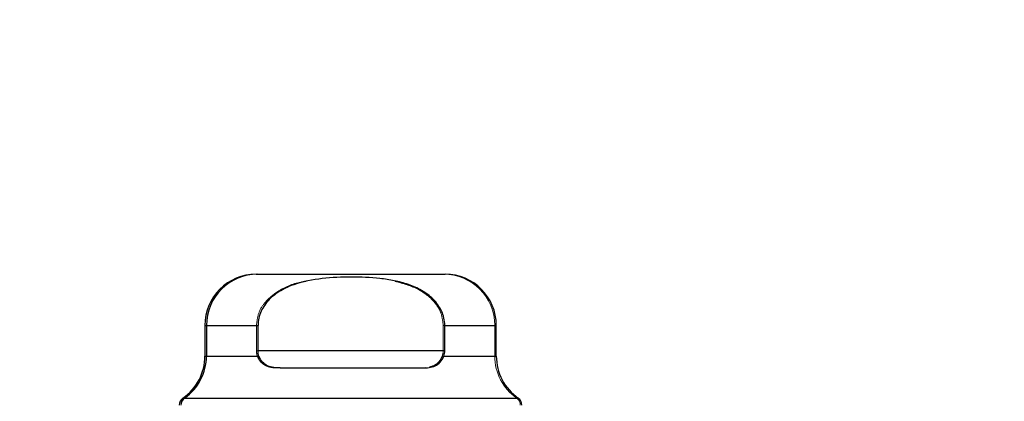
# Model space of a CAD drawing. Header units: inches. Extents: x 0.2 to 10.8, y 0.2 to 8.2.
# Tile 25 of 171: x 4.2033 to 4.3169, y 2.2694 to 2.3134. Entities that reach past the tile are written whole.
import ezdxf

# ---------------------------------------------------------------- set-up
doc = ezdxf.new("R2010")
doc.units = ezdxf.units.IN
doc.header["$MEASUREMENT"] = 0
doc.linetypes.add('HIDDEN', pattern=[0.07500000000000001, 0.05, -0.025])
doc.layers.add('DIMENSIONS', color=140, linetype='Continuous')
doc.layers.add('SLD-0', color=179, linetype='Continuous')
doc.styles.add('SLDTEXTSTYLE0', font='TXT', dxfattribs={"width": 0.7})
doc.dimstyles.new('SLDDIMSTYLE0', dxfattribs={"dimtxt": 0.0849609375, "dimasz": 0.13, "dimexe": 0, "dimexo": 0.0625, "dimgap": 0.021240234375, "dimtad": 0, "dimtih": 1, "dimtoh": 1, "dimlfac": 20, "dimrnd": 1e-09, "dimzin": 12, "dimdsep": 46, "dimtxsty": 'SLDTEXTSTYLE0', "dimsah": 1, "dimcen": 0.09, "dimadec": 0, "dimazin": 3, "dimtfac": 1, "dimtofl": 0, "dimtmove": 0, "dimatfit": 3, "dimfxl": 0, "dimfrac": 2, "dimtolj": 1, "dimtzin": 12, "dimarcsym": 0})

# ---------------------------------------------------------------- blocks, each defined once
blk = doc.blocks.new('_D_29')
at = {"layer": 'DIMENSIONS'}
for p, q in [((3.078871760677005, 2.260963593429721), (3.078871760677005, 2.65352070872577)), ((4.755771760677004, 2.260963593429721), (4.755771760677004, 2.65352070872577)), ((3.078871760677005, 2.52852070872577), (3.660557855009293, 2.52852070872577)), ((3.775690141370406, 2.528520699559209), (3.747160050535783, 2.528520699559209)), ((3.747160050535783, 2.528520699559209), (3.747160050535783, 2.393489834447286)), ((4.098838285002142, 2.528520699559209), (4.127368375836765, 2.528520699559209)), ((4.127368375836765, 2.528520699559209), (4.127368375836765, 2.393489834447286)), ((4.755771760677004, 2.52852070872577), (4.213970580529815, 2.52852070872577)), ((3.747160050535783, 2.393489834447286), (3.775690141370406, 2.393489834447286)), ((4.127368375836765, 2.393489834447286), (4.098838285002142, 2.393489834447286))]:
    blk.add_line(p, q, dxfattribs=at)
for points in [[(3.078871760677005, 2.52852070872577), (3.208871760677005, 2.50852070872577), (3.208871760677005, 2.54852070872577)], [(4.755771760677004, 2.52852070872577), (4.625771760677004, 2.54852070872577), (4.625771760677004, 2.50852070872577)]]:
    blk.add_solid(points, dxfattribs=at)
at = {"layer": 'DIMENSIONS', "char_height": 0.08333333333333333, "attachment_point": 1, "style": 'SLDTEXTSTYLE0'}
for s, insert in [('33.54', (3.775690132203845, 2.654963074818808)), ('851.9', (3.775690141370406, 2.500912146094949))]:
    blk.add_mtext(s, dxfattribs=dict(at, insert=insert))

msp = doc.modelspace()

# ---------------------------------------------------------------- linework, layer by layer
at = {"layer": 'SLD-0', "linetype": 'Continuous', "lineweight": 25}
for p, q in [((4.230542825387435, 2.284026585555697), (4.230722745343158, 2.284026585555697)), ((4.230722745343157, 2.284026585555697), (4.252376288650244, 2.284026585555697)), ((4.22463731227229, 2.278121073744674), (4.22463731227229, 2.274573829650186)), ((4.22463731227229, 2.278121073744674), (4.224817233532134, 2.278121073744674)), ((4.224817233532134, 2.278121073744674), (4.224817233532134, 2.274573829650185)), ((4.224817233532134, 2.278121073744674), (4.230767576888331, 2.278121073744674)), ((4.230767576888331, 2.275168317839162), (4.230767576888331, 2.278121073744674)), ((4.25233145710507, 2.275168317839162), (4.25233145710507, 2.278121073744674)), ((4.25233145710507, 2.278121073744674), (4.258281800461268, 2.278121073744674)), ((4.258281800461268, 2.274573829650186), (4.258281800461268, 2.278121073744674)), ((4.25233145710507, 2.275168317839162), (4.230767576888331, 2.275168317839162)), ((4.22463731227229, 2.274573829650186), (4.224817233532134, 2.274573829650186)), ((4.224817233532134, 2.274573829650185), (4.230877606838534, 2.274573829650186)), ((4.252221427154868, 2.274573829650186), (4.258281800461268, 2.274573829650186)), ((4.233336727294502, 2.273199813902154), (4.249762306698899, 2.273199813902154)), ((4.222106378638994, 2.269727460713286), (4.222286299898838, 2.269727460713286)), ((4.222286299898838, 2.269727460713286), (4.260812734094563, 2.269727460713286))]:
    msp.add_line(p, q, dxfattribs=at)
at = {"layer": 'SLD-0', "linetype": 'HIDDEN', "lineweight": 18}
for p, q in [((4.230587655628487, 2.278121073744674), (4.22463731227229, 2.278121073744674)), ((4.224817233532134, 2.278121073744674), (4.230587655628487, 2.278121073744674)), ((4.230767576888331, 2.278121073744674), (4.224817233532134, 2.278121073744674)), ((4.230587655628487, 2.275168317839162), (4.230587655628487, 2.278121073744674)), ((4.252151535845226, 2.278121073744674), (4.258101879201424, 2.278121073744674)), ((4.252151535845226, 2.275168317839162), (4.252151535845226, 2.278121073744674)), ((4.258281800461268, 2.278121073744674), (4.25233145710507, 2.278121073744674)), ((4.258101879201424, 2.274573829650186), (4.258101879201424, 2.278121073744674)), ((4.230587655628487, 2.275168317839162), (4.252151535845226, 2.275168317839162)), ((4.230587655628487, 2.275168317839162), (4.252151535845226, 2.275168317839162)), ((4.25233145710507, 2.275168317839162), (4.230767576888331, 2.275168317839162)), ((4.23069768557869, 2.274573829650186), (4.22463731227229, 2.274573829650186)), ((4.224817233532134, 2.274573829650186), (4.230697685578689, 2.274573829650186)), ((4.230877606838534, 2.274573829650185), (4.224817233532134, 2.274573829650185)), ((4.252041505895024, 2.274573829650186), (4.258101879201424, 2.274573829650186)), ((4.258281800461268, 2.274573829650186), (4.252221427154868, 2.274573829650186)), ((4.23315680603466, 2.273199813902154), (4.233336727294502, 2.273199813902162)), ((4.250090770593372, 2.273247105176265), (4.249582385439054, 2.273199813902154)), ((4.26063281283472, 2.269727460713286), (4.222106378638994, 2.269727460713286)), ((4.222286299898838, 2.269727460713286), (4.26063281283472, 2.269727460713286)), ((4.260812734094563, 2.269727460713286), (4.222286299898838, 2.269727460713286))]:
    msp.add_line(p, q, dxfattribs=at)
at = {"layer": 'SLD-0', "linetype": 'Continuous', "lineweight": 25}
for centre, radius, start, end in [((4.230542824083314, 2.278121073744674), 0.005905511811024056, 90.00000000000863, 180), ((4.230722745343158, 2.278121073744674), 0.005905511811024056, 90.00000000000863, 180), ((4.252376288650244, 2.278121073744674), 0.005905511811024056, 4.308591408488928e-12, 90), ((4.218731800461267, 2.274573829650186), 0.00590551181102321, 304.849904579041, 0), ((4.218911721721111, 2.274573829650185), 0.00590551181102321, 304.849904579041, 0), ((4.26418731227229, 2.274573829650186), 0.005905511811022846, 180, 235.1500954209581), ((4.222668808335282, 2.268919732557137), 0.0009842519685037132, 124.8499045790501, 180.0000000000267), ((4.222848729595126, 2.268919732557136), 0.0009842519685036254, 124.8499045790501, 180.0000000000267), ((4.260250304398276, 2.268919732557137), 0.0009842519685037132, 0, 55.15009542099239)]:
    msp.add_arc(centre, radius, start, end, dxfattribs=at)
at = {"layer": 'SLD-0', "linetype": 'HIDDEN', "lineweight": 18}
for centre, radius, start, end in [((4.2521963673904, 2.278121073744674), 0.005905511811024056, 0, 89.99999999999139), ((4.264007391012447, 2.274573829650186), 0.00590551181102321, 180, 235.1500954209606), ((4.260070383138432, 2.268919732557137), 0.0009842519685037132, 359.999999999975, 55.15009542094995)]:
    msp.add_arc(centre, radius, start, end, dxfattribs=at)
for points, knots in [([(4.230587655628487, 2.278121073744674), (4.230641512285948, 2.278599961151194), (4.230749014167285, 2.279555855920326), (4.231617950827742, 2.280943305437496), (4.233238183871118, 2.282269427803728), (4.234948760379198, 2.28302496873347), (4.236113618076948, 2.283166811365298), (4.236318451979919, 2.283191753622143)], [0, 0, 0, 0, 0.1725933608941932, 0.3445091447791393, 0.5753624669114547, 0.9253297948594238, 1, 1, 1, 1]), ([(4.246600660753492, 2.283191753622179), (4.247529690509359, 2.282939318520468), (4.249058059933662, 2.282524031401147), (4.250855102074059, 2.281232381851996), (4.251948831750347, 2.279776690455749), (4.252088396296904, 2.278636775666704), (4.252151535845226, 2.278121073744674)], [0, 0, 0, 0, 0.3528662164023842, 0.5805087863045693, 0.8102205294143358, 1, 1, 1, 1]), ([(4.23069768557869, 2.274573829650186), (4.230800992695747, 2.274303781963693), (4.230940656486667, 2.274072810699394), (4.231281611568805, 2.273701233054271), (4.231482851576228, 2.273561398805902), (4.231915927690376, 2.273360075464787), (4.232151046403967, 2.273295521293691), (4.232641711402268, 2.27321543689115), (4.232895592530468, 2.273199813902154), (4.23315680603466, 2.273199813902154)], [0, 0, 0, 0, 0.25, 0.25, 0.5, 0.5, 0.75, 0.75, 1, 1, 1, 1]), ([(4.252041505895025, 2.274573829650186), (4.251947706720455, 2.27437697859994), (4.251760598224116, 2.27398430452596), (4.251273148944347, 2.27353033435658), (4.250837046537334, 2.273396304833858), (4.250581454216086, 2.273317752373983)], [0, 0, 0, 0, 0.2938300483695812, 0.5861256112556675, 1, 1, 1, 1])]:
    msp.add_open_spline(points, degree=3, knots=knots, dxfattribs=at)
at = {"layer": 'SLD-0', "linetype": 'Continuous', "lineweight": 25}
for points, knots in [([(4.25233145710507, 2.278121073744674), (4.25233145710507, 2.278406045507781), (4.252299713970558, 2.278685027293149), (4.252177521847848, 2.279231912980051), (4.252085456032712, 2.279502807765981), (4.251850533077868, 2.280016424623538), (4.251708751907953, 2.280258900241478), (4.251382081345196, 2.280718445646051), (4.251196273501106, 2.280935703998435), (4.250600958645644, 2.281531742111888), (4.250143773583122, 2.281867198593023), (4.249166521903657, 2.28242824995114), (4.248654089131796, 2.282650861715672), (4.247596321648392, 2.283016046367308), (4.247047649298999, 2.283158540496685), (4.245951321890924, 2.283380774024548), (4.245401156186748, 2.283461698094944), (4.243746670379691, 2.283644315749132), (4.242638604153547, 2.28368951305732), (4.240416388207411, 2.283688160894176), (4.239297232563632, 2.283641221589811), (4.237079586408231, 2.283390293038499), (4.23597162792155, 2.283183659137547), (4.23440003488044, 2.282632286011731), (4.233886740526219, 2.28240588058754), (4.23291899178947, 2.281842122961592), (4.232469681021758, 2.281508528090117), (4.231680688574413, 2.280707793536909), (4.231357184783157, 2.280258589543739), (4.231009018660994, 2.279490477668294), (4.230919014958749, 2.279222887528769), (4.230798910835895, 2.278680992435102), (4.230767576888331, 2.278404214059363), (4.230767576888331, 2.278121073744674)], [0, 0, 0, 0, 0.03125000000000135, 0.03125000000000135, 0.06250000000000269, 0.06250000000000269, 0.09375000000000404, 0.09375000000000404, 0.1250000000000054, 0.1250000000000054, 0.1875000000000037, 0.1875000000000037, 0.2500000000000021, 0.2500000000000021, 0.3125000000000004, 0.3125000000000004, 0.3749999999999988, 0.3749999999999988, 0.4999999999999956, 0.4999999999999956, 0.6249999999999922, 0.6249999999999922, 0.749999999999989, 0.749999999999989, 0.8124999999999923, 0.8124999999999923, 0.8749999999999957, 0.8749999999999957, 0.9374999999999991, 0.9374999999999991, 0.9687499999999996, 0.9687499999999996, 1, 1, 1, 1]), ([(4.233336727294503, 2.273199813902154), (4.233075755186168, 2.273199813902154), (4.232822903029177, 2.273215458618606), (4.232336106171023, 2.273294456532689), (4.232099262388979, 2.27335879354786), (4.231663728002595, 2.273560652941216), (4.231462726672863, 2.273700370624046), (4.231122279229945, 2.274070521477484), (4.230980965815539, 2.274303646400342), (4.230877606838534, 2.274573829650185)], [0, 0, 0, 0, 0.25, 0.25, 0.5, 0.5, 0.75, 0.75, 1, 1, 1, 1]), ([(4.249762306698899, 2.273199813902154), (4.250023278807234, 2.273199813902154), (4.250276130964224, 2.273215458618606), (4.250762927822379, 2.273294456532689), (4.250999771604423, 2.27335879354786), (4.251435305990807, 2.273560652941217), (4.251636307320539, 2.273700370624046), (4.251976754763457, 2.274070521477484), (4.252118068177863, 2.274303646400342), (4.252221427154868, 2.274573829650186)], [0, 0, 0, 0, 0.25, 0.25, 0.5, 0.5, 0.75, 0.75, 1, 1, 1, 1])]:
    msp.add_open_spline(points, degree=3, knots=knots, dxfattribs=at)
at = {"layer": 'SLD-0', "linetype": 'HIDDEN', "lineweight": 18}
for points in [[(4.230587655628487, 2.275168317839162), (4.230587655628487, 2.274960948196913), (4.23062670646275, 2.274759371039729), (4.230697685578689, 2.274573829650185)], [(4.252151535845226, 2.275168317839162), (4.252151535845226, 2.274960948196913), (4.252112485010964, 2.274759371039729), (4.252041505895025, 2.274573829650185)]]:
    msp.add_open_spline(points, degree=3, dxfattribs=at)
at = {"layer": 'SLD-0', "linetype": 'Continuous', "lineweight": 25}
for points in [[(4.230877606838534, 2.274573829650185), (4.230806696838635, 2.274759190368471), (4.23076757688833, 2.274961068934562), (4.23076757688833, 2.275168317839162)], [(4.252221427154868, 2.274573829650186), (4.252292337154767, 2.274759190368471), (4.252331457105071, 2.274961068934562), (4.252331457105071, 2.275168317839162)]]:
    msp.add_open_spline(points, degree=3, dxfattribs=at)

# ---------------------------------------------------------------- dimensions: what is measured, and where the dimension line sits
at = {"layer": 'DIMENSIONS'}
dim = msp.add_linear_dim(base=(4.755771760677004, 2.52852070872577), p1=(3.078871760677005, 2.210963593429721), p2=(4.755771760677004, 2.210963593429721), dimstyle='SLDDIMSTYLE0', dxfattribs=at)
dim.commit()
dim.dimension.update_dxf_attribs({"geometry": '_D_29', "text_midpoint": (3.937264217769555, 2.52852070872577), "dimtype": 160})

doc.saveas('drawing.dxf')
